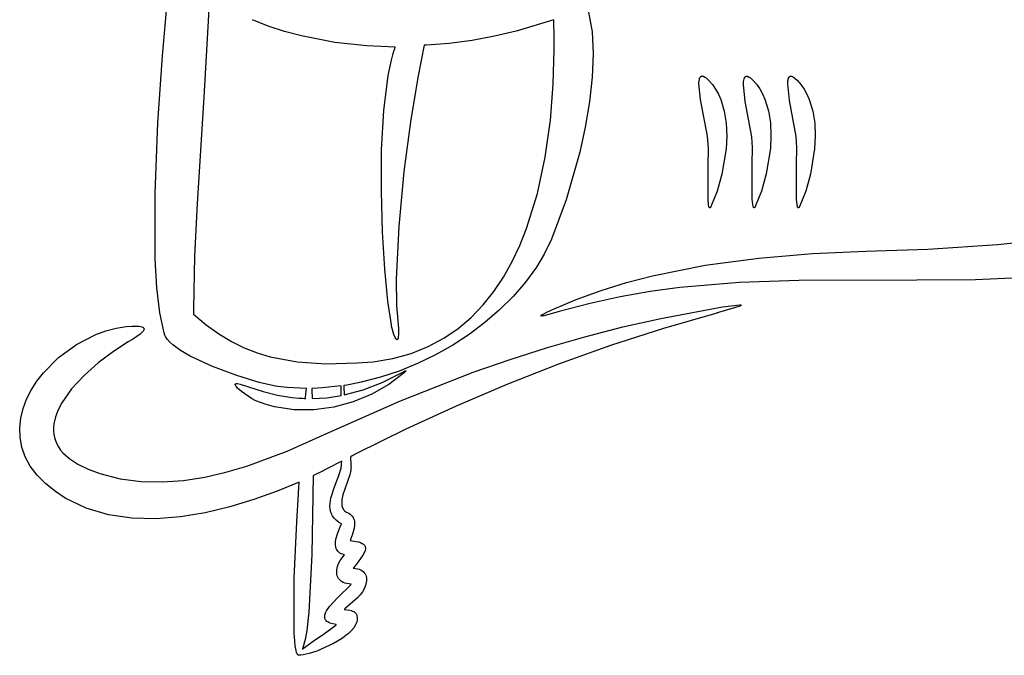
# Model space of a CAD drawing. Extents: x -74.1 to 10.8, y -36.7 to 44.6.
# Tile 187 of 199: x -11 to 3.3, y -7.2 to 2. Entities that reach past the tile are written whole.
import ezdxf

# ---------------------------------------------------------------- set-up
doc = ezdxf.new("R2010")
doc.units = 0

msp = doc.modelspace()

# ---------------------------------------------------------------- linework, layer by layer
at = {"layer": 'Layer 1', "color": 7, "linetype": 'CONTINUOUS'}
for p, q in [((-8.236008, 2.442824), (-8.324605, 0.913265)), ((-8.919865, 1.515789), (-8.84875, 2.337732)), ((-2.756479, 2.145368), (-2.706006, 1.863415)), ((-7.389456, 1.944673), (-7.616253, 2.03717)), ((-3.260055, 2.036981), (-3.803938, 1.870974)), ((-3.259992, 2.036768), (-3.260055, 2.036981)), ((-3.259978, 2.036328), (-3.259992, 2.036768)), ((-3.259949, 2.035447), (-3.259978, 2.036328)), ((-3.259892, 2.033684), (-3.259949, 2.035447)), ((-3.259443, 2.019558), (-3.259892, 2.033684)), ((-3.257801, 1.962608), (-3.259443, 2.019558)), ((-7.153259, 1.866599), (-7.389456, 1.944673)), ((-6.911428, 1.801924), (-7.153259, 1.866599)), ((-3.803938, 1.870974), (-4.114769, 1.796181)), ((-3.255308, 1.84665), (-3.257801, 1.962608)), ((-2.706006, 1.863415), (-2.689727, 1.546919)), ((-6.425934, 1.708683), (-6.911428, 1.801924)), ((-4.440055, 1.734076), (-4.771194, 1.690066)), ((-4.114769, 1.796181), (-4.440055, 1.734076)), ((-3.253807, 1.607232), (-3.255308, 1.84665)), ((-5.963108, 1.656769), (-6.425934, 1.708683)), ((-5.553086, 1.638001), (-5.963108, 1.656769)), ((-5.582393, 1.547153), (-5.568034, 1.593597)), ((-5.568034, 1.593597), (-5.560602, 1.616058)), ((-5.560602, 1.616058), (-5.556822, 1.627094)), ((-5.556822, 1.627094), (-5.554917, 1.632564)), ((-5.554917, 1.632564), (-5.55396, 1.635286)), ((-5.55396, 1.635286), (-5.55348, 1.636644)), ((-5.55348, 1.636644), (-5.55324, 1.637322)), ((-5.55324, 1.637322), (-5.55312, 1.637661)), ((-5.55312, 1.637661), (-5.553041, 1.637883)), ((-5.553041, 1.637883), (-5.553086, 1.638001)), ((-5.133018, 1.668925), (-5.223446, 1.225406)), ((-5.132917, 1.669001), (-5.133018, 1.668925)), ((-5.132759, 1.669003), (-5.132917, 1.669001)), ((-5.132444, 1.669007), (-5.132759, 1.669003)), ((-5.129921, 1.669039), (-5.132444, 1.669007)), ((-5.11982, 1.669185), (-5.129921, 1.669039)), ((-5.099583, 1.669562), (-5.11982, 1.669185)), ((-4.771194, 1.690066), (-5.099583, 1.669562)), ((-3.267356, 1.104167), (-3.253807, 1.607232)), ((-8.985976, 0.54188), (-8.919865, 1.515789)), ((-5.654992, 1.229588), (-5.609132, 1.448427)), ((-5.609132, 1.448427), (-5.582393, 1.547153)), ((-2.689727, 1.546919), (-2.703492, 1.204942)), ((-5.718687, 0.722141), (-5.654992, 1.229588)), ((-5.223446, 1.225406), (-5.327309, 0.589807)), ((-2.703492, 1.204942), (-2.743153, 0.846551)), ((-1.158776, 1.114778), (-1.15597, 1.156744)), ((-1.15597, 1.156744), (-1.152899, 1.174289)), ((-1.152899, 1.174289), (-1.148626, 1.189325)), ((-1.148626, 1.189325), (-1.143082, 1.20169)), ((-1.143082, 1.20169), (-1.139812, 1.20682)), ((-1.139812, 1.20682), (-1.136199, 1.211221)), ((-1.136199, 1.211221), (-1.132234, 1.214873)), ((-1.132234, 1.214873), (-1.127909, 1.217755)), ((-1.127909, 1.217755), (-1.123215, 1.219847)), ((-1.123215, 1.219847), (-1.118144, 1.22113)), ((-1.118144, 1.22113), (-1.112687, 1.221582)), ((-1.112687, 1.221582), (-1.106835, 1.221183)), ((-1.106835, 1.221183), (-1.100581, 1.219913)), ((-1.100581, 1.219913), (-1.093915, 1.217751)), ((-1.093915, 1.217751), (-1.08683, 1.214678)), ((-1.08683, 1.214678), (-1.071365, 1.205715)), ((-1.071365, 1.205715), (-1.054119, 1.192861)), ((-1.054119, 1.192861), (-1.014009, 1.15483)), ((-1.014009, 1.15483), (-0.965003, 1.097604)), ((-0.515758, 1.097743), (-0.513591, 1.142823)), ((-0.513591, 1.142823), (-0.510852, 1.161952)), ((-0.510852, 1.161952), (-0.506917, 1.178573)), ((-0.506917, 1.178573), (-0.501714, 1.192511)), ((-0.501714, 1.192511), (-0.498616, 1.198419)), ((-0.498616, 1.198419), (-0.495175, 1.203591)), ((-0.495175, 1.203591), (-0.491382, 1.208004)), ((-0.491382, 1.208004), (-0.487228, 1.211637)), ((-0.487228, 1.211637), (-0.482706, 1.214467)), ((-0.482706, 1.214467), (-0.477805, 1.216474)), ((-0.477805, 1.216474), (-0.472518, 1.217634)), ((-0.472518, 1.217634), (-0.466835, 1.217926)), ((-0.466835, 1.217926), (-0.460749, 1.217328)), ((-0.460749, 1.217328), (-0.454249, 1.215818)), ((-0.454249, 1.215818), (-0.447327, 1.213375)), ((-0.447327, 1.213375), (-0.432184, 1.205598)), ((-0.432184, 1.205598), (-0.415249, 1.193824)), ((-0.415249, 1.193824), (-0.375724, 1.157578)), ((-0.375724, 1.157578), (-0.32724, 1.10168)), ((0.125001, 1.106141), (0.127372, 1.149697)), ((0.127372, 1.149697), (0.130222, 1.168034)), ((0.130222, 1.168034), (0.134276, 1.183848)), ((0.134276, 1.183848), (0.139604, 1.196971)), ((0.139604, 1.196971), (0.142767, 1.202469)), ((0.142767, 1.202469), (0.146274, 1.207231)), ((0.146274, 1.207231), (0.150135, 1.211234)), ((0.150135, 1.211234), (0.154357, 1.214457)), ((0.154357, 1.214457), (0.158951, 1.21688)), ((0.158951, 1.21688), (0.163924, 1.21848)), ((0.163924, 1.21848), (0.169285, 1.219237)), ((0.169285, 1.219237), (0.175043, 1.219129)), ((0.175043, 1.219129), (0.181207, 1.218135)), ((0.181207, 1.218135), (0.187785, 1.216233)), ((0.187785, 1.216233), (0.194787, 1.213403)), ((0.194787, 1.213403), (0.210094, 1.20487)), ((0.210094, 1.20487), (0.227199, 1.192367)), ((0.227199, 1.192367), (0.267081, 1.154766)), ((0.267081, 1.154766), (0.315999, 1.097604)), ((-3.307947, 0.579814), (-3.267356, 1.104167)), ((-1.135523, 0.879084), (-1.158776, 1.114778)), ((-0.965003, 1.097604), (-0.917759, 1.029585)), ((-0.917759, 1.029585), (-0.877279, 0.956668)), ((-0.490546, 0.852181), (-0.515758, 1.097743)), ((-0.32724, 1.10168), (-0.279682, 1.033985)), ((-0.279682, 1.033985), (-0.238882, 0.961359)), ((0.149667, 0.865146), (0.125001, 1.106141)), ((0.315999, 1.097604), (0.363254, 1.029585)), ((0.363254, 1.029585), (0.403758, 0.956668)), ((-8.324605, 0.913265), (-8.420523, -0.624162)), ((-1.036897, 0.352683), (-1.135523, 0.879084)), ((-0.877279, 0.956668), (-0.843253, 0.879372)), ((-0.843253, 0.879372), (-0.793335, 0.713727)), ((-0.238882, 0.961359), (-0.204534, 0.884322)), ((-0.204534, 0.884322), (-0.153971, 0.719096)), ((0.246596, 0.346339), (0.149667, 0.865146)), ((0.403758, 0.956668), (0.437817, 0.879372)), ((0.437817, 0.879372), (0.487828, 0.713727)), ((-5.749664, 0.151717), (-5.718687, 0.722141)), ((-2.743153, 0.846551), (-2.80456, 0.480808)), ((-0.793335, 0.713727), (-0.765544, 0.536805)), ((-0.393963, 0.339691), (-0.490546, 0.852181)), ((-0.153971, 0.719096), (-0.125546, 0.542463)), ((0.487828, 0.713727), (0.515738, 0.536805)), ((-5.327309, 0.589807), (-5.426478, -0.162929)), ((-3.381547, 0.047393), (-3.307947, 0.579814)), ((-9.027661, -0.475512), (-8.985976, 0.54188)), ((-2.80456, 0.480808), (-2.883563, 0.116779)), ((-0.765544, 0.536805), (-0.757417, 0.352766)), ((-0.125546, 0.542463), (-0.116811, 0.358584)), ((0.515738, 0.536805), (0.523999, 0.352766)), ((-1.022641, 0.174175), (-1.036897, 0.352683)), ((-0.757417, 0.352766), (-0.766492, 0.165766)), ((-0.384062, 0.185983), (-0.393963, 0.339691)), ((-0.116811, 0.358584), (-0.12532, 0.171613)), ((0.256617, 0.183376), (0.246596, 0.346339)), ((0.523999, 0.352766), (0.515064, 0.165766)), ((-5.7535, -0.445625), (-5.749664, 0.151717)), ((-1.023681, -0.073732), (-1.022641, 0.174175)), ((-0.766492, 0.165766), (-0.826401, -0.200483)), ((-0.38673, -0.053648), (-0.384062, 0.185983)), ((-0.12532, 0.171613), (-0.184279, -0.194966)), ((0.253712, -0.058719), (0.256617, 0.183376)), ((0.515064, 0.165766), (0.455413, -0.200483)), ((-3.494122, -0.479875), (-3.381547, 0.047393)), ((-2.883563, 0.116779), (-3.077758, -0.569881)), ((-1.02643, -0.570755), (-1.023681, -0.073732)), ((-0.387173, -0.562123), (-0.38673, -0.053648)), ((0.253015, -0.563575), (0.253712, -0.058719)), ((-5.426478, -0.162929), (-5.502825, -0.957859)), ((-0.826401, -0.200483), (-0.896513, -0.447089)), ((-0.184279, -0.194966), (-0.254733, -0.44462)), ((0.455413, -0.200483), (0.385435, -0.447089)), ((-9.025498, -1.427904), (-9.027661, -0.475512)), ((-5.735773, -1.033826), (-5.7535, -0.445625)), ((-3.65164, -0.988769), (-3.494122, -0.479875)), ((-0.896513, -0.447089), (-0.98, -0.66)), ((-0.379862, -0.64137), (-0.387173, -0.562123)), ((-0.254733, -0.44462), (-0.339, -0.66)), ((0.260308, -0.641954), (0.253015, -0.563575)), ((0.385435, -0.447089), (0.302, -0.66)), ((-8.420523, -0.624162), (-8.455197, -1.389426)), ((-3.077758, -0.569881), (-3.292544, -1.140914)), ((-1.020075, -0.646063), (-1.02643, -0.570755)), ((-1.014995, -0.670576), (-1.020075, -0.646063)), ((-1.011912, -0.679086), (-1.014995, -0.670576)), ((-1.010227, -0.682347), (-1.011912, -0.679086)), ((-1.008442, -0.684923), (-1.010227, -0.682347)), ((-1.007512, -0.68595), (-1.008442, -0.684923)), ((-1.006555, -0.686798), (-1.007512, -0.68595)), ((-1.005573, -0.687467), (-1.006555, -0.686798)), ((-1.004565, -0.687955), (-1.005573, -0.687467)), ((-1.003529, -0.688259), (-1.004565, -0.687955)), ((-1.003002, -0.688342), (-1.003529, -0.688259)), ((-1.002467, -0.688378), (-1.003002, -0.688342)), ((-1.001378, -0.688309), (-1.002467, -0.688378)), ((-1.000261, -0.68805), (-1.001378, -0.688309)), ((-0.999116, -0.6876), (-1.000261, -0.68805)), ((-0.997944, -0.686955), (-0.999116, -0.6876)), ((-0.996742, -0.686115), (-0.997944, -0.686955)), ((-0.994253, -0.683838), (-0.996742, -0.686115)), ((-0.991647, -0.680753), (-0.994253, -0.683838)), ((-0.986073, -0.672092), (-0.991647, -0.680753)), ((-0.98, -0.66), (-0.986073, -0.672092)), ((-0.374339, -0.667454), (-0.379862, -0.64137)), ((-0.37105, -0.676605), (-0.374339, -0.667454)), ((-0.369267, -0.680144), (-0.37105, -0.676605)), ((-0.367387, -0.682969), (-0.369267, -0.680144)), ((-0.366411, -0.684107), (-0.367387, -0.682969)), ((-0.36541, -0.685061), (-0.366411, -0.684107)), ((-0.364384, -0.685826), (-0.36541, -0.685061)), ((-0.363333, -0.686402), (-0.364384, -0.685826)), ((-0.362257, -0.686785), (-0.363333, -0.686402)), ((-0.361709, -0.686904), (-0.362257, -0.686785)), ((-0.361154, -0.686974), (-0.361709, -0.686904)), ((-0.360593, -0.686995), (-0.361154, -0.686974)), ((-0.359451, -0.686888), (-0.360593, -0.686995)), ((-0.358283, -0.68658), (-0.359451, -0.686888)), ((-0.357088, -0.686071), (-0.358283, -0.68658)), ((-0.355866, -0.685356), (-0.357088, -0.686071)), ((-0.354617, -0.684435), (-0.355866, -0.685356)), ((-0.353341, -0.683305), (-0.354617, -0.684435)), ((-0.350704, -0.680408), (-0.353341, -0.683305)), ((-0.345087, -0.672004), (-0.350704, -0.680408)), ((-0.339, -0.66), (-0.345087, -0.672004)), ((0.26583, -0.667822), (0.260308, -0.641954)), ((0.269119, -0.676937), (0.26583, -0.667822)), ((0.270904, -0.680479), (0.269119, -0.676937)), ((0.272784, -0.683321), (0.270904, -0.680479)), ((0.273761, -0.684473), (0.272784, -0.683321)), ((0.274762, -0.685444), (0.273761, -0.684473)), ((0.275789, -0.686231), (0.274762, -0.685444)), ((0.276841, -0.686832), (0.275789, -0.686231)), ((0.277919, -0.687245), (0.276841, -0.686832)), ((0.279022, -0.687467), (0.277919, -0.687245)), ((0.280152, -0.687497), (0.279022, -0.687467)), ((0.281308, -0.687332), (0.280152, -0.687497)), ((0.282491, -0.68697), (0.281308, -0.687332)), ((0.283701, -0.686408), (0.282491, -0.68697)), ((0.284937, -0.685646), (0.283701, -0.686408)), ((0.287494, -0.683508), (0.284937, -0.685646)), ((0.290162, -0.680539), (0.287494, -0.683508)), ((0.295844, -0.672037), (0.290162, -0.680539)), ((0.302, -0.66), (0.295844, -0.672037)), ((-5.502825, -0.957859), (-5.538221, -1.720041)), ((-3.749117, -1.232195), (-3.65164, -0.988769)), ((-5.702063, -1.576828), (-5.735773, -1.033826)), ((-3.860067, -1.46607), (-3.749117, -1.232195)), ((-3.292544, -1.140914), (-3.397284, -1.360409)), ((2.151628, -1.285805), (3.159183, -1.220387)), ((3.159183, -1.220387), (3.653002, -1.168886)), ((-8.455197, -1.389426), (-8.472464, -2.148978)), ((-3.397284, -1.360409), (-3.509682, -1.547621)), ((-1.068239, -1.517694), (-0.292395, -1.414152)), ((-0.292395, -1.414152), (0.485184, -1.349456)), ((0.485184, -1.349456), (1.254757, -1.313346)), ((1.254757, -1.313346), (2.151628, -1.285805)), ((-9.001905, -1.845825), (-9.025498, -1.427904)), ((-3.985236, -1.688741), (-3.860067, -1.46607)), ((-3.509682, -1.547621), (-3.668082, -1.764176)), ((-1.832608, -1.670347), (-1.068239, -1.517694)), ((-5.657945, -2.038572), (-5.702063, -1.576828)), ((-4.125371, -1.898556), (-3.985236, -1.688741)), ((-2.207445, -1.768297), (-1.832608, -1.670347)), ((3.688116, -1.692921), (2.841882, -1.72771)), ((-8.960067, -2.206815), (-9.001905, -1.845825)), ((-5.538221, -1.720041), (-5.533621, -2.099196)), ((-3.668082, -1.764176), (-3.846177, -1.970669)), ((-2.57576, -1.882374), (-2.207445, -1.768297)), ((-1.434639, -1.842784), (-1.866626, -1.900782)), ((-0.573089, -1.769564), (-1.434639, -1.842784)), ((0.285279, -1.738863), (-0.573089, -1.769564)), ((1.992704, -1.735352), (0.285279, -1.738863)), ((2.841882, -1.72771), (1.992704, -1.735352)), ((-4.281217, -2.093862), (-4.125371, -1.898556)), ((-3.846177, -1.970669), (-4.0422, -2.166105)), ((-2.936335, -2.013859), (-2.57576, -1.882374)), ((-2.299431, -1.97594), (-2.733062, -2.070436)), ((-1.866626, -1.900782), (-2.299431, -1.97594)), ((-5.609, -2.383), (-5.657945, -2.038572)), ((-5.533621, -2.099196), (-5.508, -2.433)), ((-4.453519, -2.273007), (-4.281217, -2.093862)), ((-3.287954, -2.164036), (-2.936335, -2.013859)), ((-2.733062, -2.070436), (-3.180016, -2.190134)), ((-1.708984, -2.287506), (-0.817, -2.123)), ((-0.817, -2.123), (-0.566824, -2.092377)), ((-0.582357, -2.115465), (-0.758495, -2.171054)), ((-0.559835, -2.105692), (-0.582357, -2.115465)), ((-0.566824, -2.092377), (-0.556891, -2.092972)), ((-0.552993, -2.101686), (-0.559835, -2.105692)), ((-0.556891, -2.092972), (-0.553446, -2.093582)), ((-0.553446, -2.093582), (-0.552091, -2.093962)), ((-0.550771, -2.099925), (-0.552993, -2.101686)), ((-0.552091, -2.093962), (-0.550978, -2.094391)), ((-0.550978, -2.094391), (-0.550102, -2.094869)), ((-0.549971, -2.099107), (-0.550771, -2.099925)), ((-0.550102, -2.094869), (-0.549753, -2.095126)), ((-0.549384, -2.098332), (-0.549971, -2.099107)), ((-0.549753, -2.095126), (-0.549461, -2.095395)), ((-0.549461, -2.095395), (-0.549227, -2.095675)), ((-0.549172, -2.09796), (-0.549384, -2.098332)), ((-0.549227, -2.095675), (-0.549051, -2.095968)), ((-0.549013, -2.0976), (-0.549172, -2.09796)), ((-0.549051, -2.095968), (-0.548931, -2.096271)), ((-0.548909, -2.097251), (-0.549013, -2.0976)), ((-0.548931, -2.096271), (-0.548893, -2.096427)), ((-0.548861, -2.096913), (-0.548909, -2.097251)), ((-0.548893, -2.096427), (-0.548868, -2.096587)), ((-0.548868, -2.096587), (-0.548861, -2.096913)), ((-8.897556, -2.497314), (-8.960067, -2.206815)), ((-8.472997, -2.226437), (-8.472999, -2.226806)), ((-8.472999, -2.226806), (-8.472914, -2.227077)), ((-8.472993, -2.2257), (-8.472997, -2.226437)), ((-8.472961, -2.219802), (-8.472993, -2.2257)), ((-8.472819, -2.196202), (-8.472961, -2.219802)), ((-8.472914, -2.227077), (-8.287428, -2.380871)), ((-8.472464, -2.148978), (-8.472819, -2.196202)), ((-4.643024, -2.434338), (-4.453519, -2.273007)), ((-4.0422, -2.166105), (-4.254382, -2.349491)), ((-3.444093, -2.250033), (-3.444065, -2.249635)), ((-3.444064, -2.25041), (-3.444093, -2.250033)), ((-3.444065, -2.249635), (-3.44398, -2.249213)), ((-3.443978, -2.250764), (-3.444064, -2.25041)), ((-3.44398, -2.249213), (-3.443836, -2.248769)), ((-3.443837, -2.251097), (-3.443978, -2.250764)), ((-3.44364, -2.251407), (-3.443837, -2.251097)), ((-3.443836, -2.248769), (-3.443633, -2.248301)), ((-3.443389, -2.251697), (-3.44364, -2.251407)), ((-3.443633, -2.248301), (-3.443048, -2.247296)), ((-3.443084, -2.251964), (-3.443389, -2.251697)), ((-3.442725, -2.252211), (-3.443084, -2.251964)), ((-3.443048, -2.247296), (-3.442219, -2.246196)), ((-3.441852, -2.252643), (-3.442725, -2.252211)), ((-3.442219, -2.246196), (-3.439811, -2.243703)), ((-3.440772, -2.252993), (-3.441852, -2.252643)), ((-3.439492, -2.253263), (-3.440772, -2.252993)), ((-3.439811, -2.243703), (-3.431851, -2.237496)), ((-3.436352, -2.253572), (-3.439492, -2.253263)), ((-3.42789, -2.253315), (-3.436352, -2.253572)), ((-3.431851, -2.237496), (-3.402215, -2.219794)), ((-3.403375, -2.249703), (-3.42789, -2.253315)), ((-3.333067, -2.233347), (-3.403375, -2.249703)), ((-3.402215, -2.219794), (-3.35213, -2.194264)), ((-3.35213, -2.194264), (-3.318608, -2.178273)), ((-3.180016, -2.190134), (-3.333067, -2.233347)), ((-3.318608, -2.178273), (-3.287954, -2.164036)), ((-0.89817, -2.210046), (-1.6741, -2.434877)), ((-0.897796, -2.209944), (-0.89817, -2.210046)), ((-0.895963, -2.209443), (-0.897796, -2.209944)), ((-0.888625, -2.207434), (-0.895963, -2.209443)), ((-0.873929, -2.203401), (-0.888625, -2.207434)), ((-0.758495, -2.171054), (-0.873929, -2.203401)), ((-9.592104, -2.429653), (-9.444209, -2.405997)), ((-9.444209, -2.405997), (-9.364844, -2.399862)), ((-9.364844, -2.399862), (-9.257211, -2.401815)), ((-9.257211, -2.401815), (-9.237839, -2.404926)), ((-9.237839, -2.404926), (-9.22155, -2.409095)), ((-9.22155, -2.409095), (-9.208377, -2.414326)), ((-9.208377, -2.414326), (-9.202971, -2.417342)), ((-9.202971, -2.417342), (-9.198356, -2.420626)), ((-9.198356, -2.420626), (-9.194537, -2.424177)), ((-8.287428, -2.380871), (-8.103727, -2.512472)), ((-5.608287, -2.386872), (-5.609, -2.383)), ((-5.605233, -2.402433), (-5.608287, -2.386872)), ((-5.572561, -2.520328), (-5.605233, -2.402433)), ((-4.254382, -2.349491), (-4.480956, -2.519836)), ((-2.807819, -2.554022), (-2.260378, -2.412581)), ((-2.260378, -2.412581), (-1.708984, -2.287506)), ((-10.165969, -2.665353), (-9.885382, -2.521395)), ((-9.885382, -2.521395), (-9.739629, -2.46847)), ((-9.739629, -2.46847), (-9.592104, -2.429653)), ((-9.245193, -2.51794), (-9.352813, -2.591365)), ((-9.212365, -2.48792), (-9.245193, -2.51794)), ((-9.201077, -2.474566), (-9.212365, -2.48792)), ((-9.193161, -2.462311), (-9.201077, -2.474566)), ((-9.194537, -2.424177), (-9.191519, -2.427997)), ((-9.190457, -2.456594), (-9.193161, -2.462311)), ((-9.191519, -2.427997), (-9.190311, -2.430008)), ((-9.188583, -2.451149), (-9.190457, -2.456594)), ((-9.190311, -2.430008), (-9.189305, -2.432087)), ((-9.189305, -2.432087), (-9.188501, -2.434233)), ((-9.187535, -2.445977), (-9.188583, -2.451149)), ((-9.188501, -2.434233), (-9.187901, -2.436446)), ((-9.187901, -2.436446), (-9.187503, -2.438727)), ((-9.187309, -2.441076), (-9.187535, -2.445977)), ((-9.187503, -2.438727), (-9.187309, -2.441076)), ((-8.886511, -2.531638), (-8.897556, -2.497314)), ((-8.877358, -2.551263), (-8.886511, -2.531638)), ((-8.851296, -2.590971), (-8.877358, -2.551263)), ((-8.103727, -2.512472), (-7.920617, -2.623359)), ((-5.553775, -2.564809), (-5.572561, -2.520328)), ((-5.508809, -2.556897), (-5.512812, -2.578328)), ((-5.506516, -2.526049), (-5.508809, -2.556897)), ((-5.508, -2.433), (-5.506516, -2.526049)), ((-4.850478, -2.576203), (-4.643024, -2.434338)), ((-4.480956, -2.519836), (-4.720154, -2.676146)), ((-3.351102, -2.711066), (-2.807819, -2.554022)), ((-1.6741, -2.434877), (-2.438317, -2.682289)), ((-10.422661, -2.853097), (-10.165969, -2.665353)), ((-9.415567, -2.628714), (-9.631486, -2.769514)), ((-9.352813, -2.591365), (-9.415567, -2.628714)), ((-8.815575, -2.631143), (-8.851296, -2.590971)), ((-8.771013, -2.671603), (-8.815575, -2.631143)), ((-8.658642, -2.752683), (-8.771013, -2.671603)), ((-7.920617, -2.623359), (-7.736905, -2.715014)), ((-5.544591, -2.580721), (-5.553775, -2.564809)), ((-5.540153, -2.586755), (-5.544591, -2.580721)), ((-5.535857, -2.59138), (-5.540153, -2.586755)), ((-5.533772, -2.593133), (-5.535857, -2.59138)), ((-5.531733, -2.594498), (-5.533772, -2.593133)), ((-5.529744, -2.595462), (-5.531733, -2.594498)), ((-5.52877, -2.595789), (-5.529744, -2.595462)), ((-5.527809, -2.596012), (-5.52877, -2.595789)), ((-5.526863, -2.596129), (-5.527809, -2.596012)), ((-5.525932, -2.596138), (-5.526863, -2.596129)), ((-5.525016, -2.596037), (-5.525932, -2.596138)), ((-5.524115, -2.595826), (-5.525016, -2.596037)), ((-5.523231, -2.595502), (-5.524115, -2.595826)), ((-5.522364, -2.595065), (-5.523231, -2.595502)), ((-5.521514, -2.594512), (-5.522364, -2.595065)), ((-5.520681, -2.593842), (-5.521514, -2.594512)), ((-5.519866, -2.593054), (-5.520681, -2.593842)), ((-5.518293, -2.591116), (-5.519866, -2.593054)), ((-5.516797, -2.588687), (-5.518293, -2.591116)), ((-5.515383, -2.585754), (-5.516797, -2.588687)), ((-5.512812, -2.578328), (-5.515383, -2.585754)), ((-5.322214, -2.794922), (-5.076626, -2.696948)), ((-5.076626, -2.696948), (-4.850478, -2.576203)), ((-4.720154, -2.676146), (-4.970207, -2.817428)), ((-2.438317, -2.682289), (-3.191922, -2.952082)), ((-9.631486, -2.769514), (-9.848625, -2.9335)), ((-8.520735, -2.832802), (-8.658642, -2.752683)), ((-8.194515, -2.984522), (-8.520735, -2.832802)), ((-7.736905, -2.715014), (-7.551394, -2.788918)), ((-7.551394, -2.788918), (-7.362893, -2.846551)), ((-7.362893, -2.846551), (-6.97214, -2.918933)), ((-5.587989, -2.868472), (-5.322214, -2.794922)), ((-4.970207, -2.817428), (-5.229347, -2.94269)), ((-3.890019, -2.882954), (-3.351102, -2.711066)), ((-10.64425, -3.076196), (-10.422661, -2.853097)), ((-9.848625, -2.9335), (-10.054012, -3.115313)), ((-7.84476, -3.115496), (-8.194515, -2.984522)), ((-6.97214, -2.918933), (-6.555094, -2.944006)), ((-6.555094, -2.944006), (-6.102201, -2.93362)), ((-6.102201, -2.93362), (-5.874696, -2.915946)), ((-5.874696, -2.915946), (-5.587989, -2.868472)), ((-5.229347, -2.94269), (-5.495807, -3.050938)), ((-4.424363, -3.068924), (-3.890019, -2.882954)), ((-3.191922, -2.952082), (-3.936016, -3.244055)), ((-10.73838, -3.198369), (-10.64425, -3.076196)), ((-10.054012, -3.115313), (-10.234676, -3.309596)), ((-7.523877, -3.214456), (-7.84476, -3.115496)), ((-5.495807, -3.050938), (-5.767819, -3.14118)), ((-5.740481, -3.214654), (-5.451, -3.07)), ((-5.421, -3.071), (-5.643807, -3.243084)), ((-5.478508, -3.480068), (-4.424363, -3.068924)), ((-5.451, -3.07), (-5.407875, -3.048)), ((-5.419756, -3.06989), (-5.421, -3.071)), ((-5.417394, -3.06776), (-5.419756, -3.06989)), ((-5.404167, -3.054765), (-5.417394, -3.06776)), ((-5.407875, -3.048), (-5.403994, -3.046784)), ((-5.400953, -3.050709), (-5.404167, -3.054765)), ((-5.403994, -3.046784), (-5.402456, -3.046488)), ((-5.402456, -3.046488), (-5.4018, -3.046426)), ((-5.4018, -3.046426), (-5.401225, -3.046426)), ((-5.401225, -3.046426), (-5.400733, -3.046489)), ((-5.400095, -3.049224), (-5.400953, -3.050709)), ((-5.400733, -3.046489), (-5.40052, -3.046545)), ((-5.40052, -3.046545), (-5.40033, -3.046617)), ((-5.40033, -3.046617), (-5.400162, -3.046707)), ((-5.400162, -3.046707), (-5.400017, -3.046814)), ((-5.39984, -3.048609), (-5.400095, -3.049224)), ((-5.400017, -3.046814), (-5.399897, -3.046939)), ((-5.399897, -3.046939), (-5.399845, -3.047008)), ((-5.399845, -3.047008), (-5.3998, -3.047082)), ((-5.399696, -3.048075), (-5.39984, -3.048609)), ((-5.3998, -3.047082), (-5.399728, -3.047243)), ((-5.399728, -3.047243), (-5.399681, -3.047422)), ((-5.399665, -3.047838), (-5.399696, -3.048075)), ((-5.399681, -3.047422), (-5.39966, -3.04762)), ((-5.39966, -3.04762), (-5.399665, -3.047838)), ((-10.819532, -3.32622), (-10.73838, -3.198369)), ((-7.868216, -3.246107), (-7.86818, -3.24448)), ((-7.868088, -3.247815), (-7.868216, -3.246107)), ((-7.86818, -3.24448), (-7.86798, -3.242936)), ((-7.867356, -3.251466), (-7.868088, -3.247815)), ((-7.86798, -3.242936), (-7.86761, -3.241477)), ((-7.86761, -3.241477), (-7.86707, -3.240105)), ((-7.866008, -3.255418), (-7.867356, -3.251466)), ((-7.86707, -3.240105), (-7.866355, -3.238821)), ((-7.866355, -3.238821), (-7.865463, -3.237629)), ((-7.861551, -3.264162), (-7.866008, -3.255418)), ((-7.865463, -3.237629), (-7.864392, -3.236529)), ((-7.864392, -3.236529), (-7.863137, -3.235523)), ((-7.863137, -3.235523), (-7.861698, -3.234614)), ((-7.861698, -3.234614), (-7.860069, -3.233804)), ((-7.854901, -3.273923), (-7.861551, -3.264162)), ((-7.860069, -3.233804), (-7.856236, -3.232486)), ((-7.856236, -3.232486), (-7.851616, -3.231586)), ((-7.83575, -3.296), (-7.854901, -3.273923)), ((-7.851616, -3.231586), (-7.846184, -3.231118)), ((-7.846184, -3.231118), (-7.832799, -3.231542)), ((-7.832799, -3.231542), (-7.795298, -3.238266)), ((-7.795298, -3.238266), (-7.675322, -3.277498)), ((-7.284274, -3.270135), (-7.523877, -3.214456)), ((-7.252039, -3.27495), (-7.284274, -3.270135)), ((-7.115396, -3.290117), (-7.252039, -3.27495)), ((-6.333, -3.264), (-6.611902, -3.293973)), ((-6.333854, -3.384441), (-6.33303, -3.268261)), ((-6.33303, -3.268261), (-6.333001, -3.264204)), ((-6.333001, -3.264204), (-6.333, -3.264001)), ((-6.296429, -3.259912), (-6.297, -3.26)), ((-6.296998, -3.260041), (-6.296981, -3.260373)), ((-6.296981, -3.260373), (-6.296898, -3.261987)), ((-6.296898, -3.261987), (-6.296019, -3.279053)), ((-6.295342, -3.259745), (-6.296429, -3.259912)), ((-6.286648, -3.258394), (-6.295342, -3.259745)), ((-6.25188, -3.252789), (-6.286648, -3.258394)), ((-6.182378, -3.240609), (-6.25188, -3.252789)), ((-6.043614, -3.212423), (-6.182378, -3.240609)), ((-5.767819, -3.14118), (-6.043614, -3.212423)), ((-6.015031, -3.320991), (-5.740481, -3.214654)), ((-5.643807, -3.243084), (-5.892453, -3.386234)), ((-3.936016, -3.244055), (-4.671702, -3.558009)), ((-10.886306, -3.458694), (-10.819532, -3.32622)), ((-10.234676, -3.309596), (-10.377645, -3.510988)), ((-7.779148, -3.346895), (-7.83575, -3.296)), ((-7.633602, -3.44784), (-7.779148, -3.346895)), ((-7.675322, -3.277498), (-7.463331, -3.347657)), ((-7.463331, -3.347657), (-7.254521, -3.399077)), ((-7.254521, -3.399077), (-7.048705, -3.432134)), ((-6.838065, -3.302), (-7.115396, -3.290117)), ((-6.850806, -3.434637), (-6.841389, -3.3371)), ((-6.841389, -3.3371), (-6.838198, -3.30405)), ((-6.838198, -3.30405), (-6.838003, -3.302026)), ((-6.838, -3.302), (-6.838065, -3.302)), ((-6.757865, -3.300996), (-6.758, -3.301)), ((-6.758, -3.301011), (-6.757998, -3.301102)), ((-6.757998, -3.301102), (-6.757989, -3.301552)), ((-6.757989, -3.301552), (-6.75795, -3.303465)), ((-6.75795, -3.303465), (-6.757563, -3.322434)), ((-6.757323, -3.300981), (-6.757865, -3.300996)), ((-6.757563, -3.322434), (-6.755, -3.448)), ((-6.755157, -3.300918), (-6.757323, -3.300981)), ((-6.750825, -3.30079), (-6.755157, -3.300918)), ((-6.611902, -3.293973), (-6.750825, -3.30079)), ((-6.543375, -3.435875), (-6.334, -3.405)), ((-6.334, -3.404989), (-6.333999, -3.404902)), ((-6.333999, -3.404902), (-6.333996, -3.404471)), ((-6.333996, -3.404471), (-6.333983, -3.402635)), ((-6.333983, -3.402635), (-6.333854, -3.384441)), ((-6.296019, -3.279053), (-6.290233, -3.391482)), ((-6.290233, -3.391482), (-6.290033, -3.395366)), ((-6.290033, -3.395366), (-6.290001, -3.395989)), ((-6.29, -3.396), (-6.289813, -3.39596)), ((-6.289813, -3.39596), (-6.015031, -3.320991)), ((-5.892453, -3.386234), (-6.160529, -3.497674)), ((-10.9373, -3.594738), (-10.886306, -3.458694)), ((-10.377645, -3.510988), (-10.43094, -3.612675)), ((-7.568, -3.482), (-7.633602, -3.44784)), ((-7.435442, -3.532261), (-7.568, -3.482)), ((-7.298928, -3.570775), (-7.435442, -3.532261)), ((-7.048705, -3.432134), (-6.946862, -3.441893)), ((-6.946862, -3.441893), (-6.896196, -3.445101)), ((-6.896196, -3.445101), (-6.870926, -3.44629)), ((-6.870926, -3.44629), (-6.858306, -3.44678)), ((-6.858306, -3.44678), (-6.852, -3.447)), ((-6.851997, -3.446974), (-6.851977, -3.446765)), ((-6.851977, -3.446765), (-6.851879, -3.445746)), ((-6.851879, -3.445746), (-6.850806, -3.434637)), ((-6.755, -3.448), (-6.543375, -3.435875)), ((-6.511884, -3.938411), (-5.478508, -3.480068)), ((-6.160529, -3.497674), (-6.441625, -3.574625)), ((-4.671702, -3.558009), (-5.400079, -3.893742)), ((-10.971114, -3.733298), (-10.9373, -3.594738)), ((-10.43094, -3.612675), (-10.469946, -3.714131)), ((-7.017234, -3.613953), (-7.298928, -3.570775)), ((-6.72933, -3.614311), (-7.017234, -3.613953)), ((-6.441625, -3.574625), (-6.72933, -3.614311)), ((-10.986348, -3.873321), (-10.971114, -3.733298)), ((-10.493043, -3.814684), (-10.498119, -3.864414)), ((-10.469946, -3.714131), (-10.493043, -3.814684)), ((-10.981601, -4.013752), (-10.986348, -3.873321)), ((-10.498119, -3.864414), (-10.498609, -3.913666)), ((-10.498609, -3.913666), (-10.494311, -3.962359)), ((-10.494311, -3.962359), (-10.485022, -4.010407)), ((-7.116481, -4.211987), (-6.511884, -3.938411)), ((-5.400079, -3.893742), (-6.12225, -4.251056)), ((-10.955471, -4.153538), (-10.981601, -4.013752)), ((-10.485022, -4.010407), (-10.47054, -4.057727)), ((-10.47054, -4.057727), (-10.450661, -4.104236)), ((-10.450661, -4.104236), (-10.425183, -4.149849)), ((-10.906558, -4.291624), (-10.955471, -4.153538)), ((-10.425183, -4.149849), (-10.393904, -4.194483)), ((-10.393904, -4.194483), (-10.356621, -4.238055)), ((-10.356621, -4.238055), (-10.26323, -4.321674)), ((-7.700273, -4.427841), (-7.116481, -4.211987)), ((-6.12225, -4.251056), (-6.167205, -4.2741)), ((-10.833461, -4.426958), (-10.906558, -4.291624)), ((-10.26323, -4.321674), (-10.14339, -4.400038)), ((-10.14339, -4.400038), (-9.995479, -4.472476)), ((-6.325, -4.356), (-6.53225, -4.46325)), ((-6.337628, -4.455907), (-6.328353, -4.4049)), ((-6.328353, -4.4049), (-6.325, -4.356)), ((-6.201828, -4.291911), (-6.202, -4.292)), ((-6.201999, -4.292013), (-6.201992, -4.292119)), ((-6.201992, -4.292119), (-6.201957, -4.29264)), ((-6.201957, -4.29264), (-6.20181, -4.294847)), ((-6.200908, -4.291437), (-6.201828, -4.291911)), ((-6.20181, -4.294847), (-6.200379, -4.31632)), ((-6.189675, -4.285653), (-6.200908, -4.291437)), ((-6.200379, -4.31632), (-6.195668, -4.386983)), ((-6.195668, -4.386983), (-6.193741, -4.415885)), ((-6.193741, -4.415885), (-6.193181, -4.42429)), ((-6.167205, -4.2741), (-6.189675, -4.285653)), ((-10.734781, -4.558485), (-10.833461, -4.426958)), ((-10.609115, -4.685152), (-10.734781, -4.558485)), ((-9.995479, -4.472476), (-9.826589, -4.535454)), ((-9.826589, -4.535454), (-9.531565, -4.610864)), ((-8.30848, -4.585658), (-8.002365, -4.515822)), ((-8.002365, -4.515822), (-7.700273, -4.427841)), ((-6.714773, -4.553556), (-6.727881, -4.559795)), ((-6.68859, -4.54098), (-6.714773, -4.553556)), ((-6.636344, -4.515469), (-6.68859, -4.54098)), ((-6.53225, -4.46325), (-6.636344, -4.515469)), ((-6.369246, -4.562785), (-6.337628, -4.455907)), ((-6.212216, -4.551125), (-6.309475, -4.842718)), ((-6.196929, -4.487047), (-6.212216, -4.551125)), ((-6.193207, -4.457996), (-6.196929, -4.487047)), ((-6.192722, -4.431343), (-6.193207, -4.457996)), ((-6.193181, -4.42429), (-6.192722, -4.431343)), ((-10.46991, -4.796111), (-10.609115, -4.685152)), ((-9.531565, -4.610864), (-9.230162, -4.649954)), ((-9.230162, -4.649954), (-8.924459, -4.65636)), ((-8.924459, -4.65636), (-8.616539, -4.633716)), ((-8.616539, -4.633716), (-8.30848, -4.585658)), ((-6.943156, -4.658069), (-7.262922, -4.790965)), ((-6.947275, -4.728141), (-6.944208, -4.677899)), ((-6.944208, -4.677899), (-6.943446, -4.665349)), ((-6.943446, -4.665349), (-6.943065, -4.659075)), ((-6.943018, -4.658291), (-6.943156, -4.658069)), ((-6.943065, -4.659075), (-6.943018, -4.658291)), ((-6.741, -4.566066), (-6.760405, -5.708917)), ((-6.740982, -4.565992), (-6.741, -4.566066)), ((-6.740897, -4.565952), (-6.740949, -4.565976)), ((-6.740795, -4.565903), (-6.740897, -4.565952)), ((-6.74059, -4.565807), (-6.740795, -4.565903)), ((-6.74018, -4.565613), (-6.74059, -4.565807)), ((-6.739359, -4.565226), (-6.74018, -4.565613)), ((-6.737719, -4.564452), (-6.739359, -4.565226)), ((-6.734439, -4.562902), (-6.737719, -4.564452)), ((-6.727881, -4.559795), (-6.734439, -4.562902)), ((-6.430786, -4.727325), (-6.369246, -4.562785)), ((-10.327127, -4.889619), (-10.46991, -4.796111)), ((-7.262922, -4.790965), (-7.598789, -4.912649)), ((-6.978081, -5.233657), (-6.95347, -4.82882)), ((-6.95347, -4.82882), (-6.947275, -4.728141)), ((-6.48292, -4.891339), (-6.430786, -4.727325)), ((-6.309475, -4.842718), (-6.32415, -4.912318)), ((-10.023921, -5.035494), (-10.327127, -4.889619)), ((-7.598789, -4.912649), (-7.946272, -5.018181)), ((-6.497594, -5.008355), (-6.495977, -4.970214)), ((-6.495977, -4.970214), (-6.48292, -4.891339)), ((-6.327474, -4.944958), (-6.3275, -4.975753)), ((-6.3275, -4.975753), (-6.323763, -5.0044)), ((-6.32415, -4.912318), (-6.327474, -4.944958)), ((-9.700935, -5.130631), (-10.023921, -5.035494)), ((-8.300885, -5.10262), (-8.658143, -5.161025)), ((-7.946272, -5.018181), (-8.300885, -5.10262)), ((-6.495303, -5.045435), (-6.497594, -5.008355)), ((-6.488631, -5.081308), (-6.495303, -5.045435)), ((-6.477104, -5.115827), (-6.488631, -5.081308)), ((-6.460248, -5.148846), (-6.477104, -5.115827)), ((-6.323763, -5.0044), (-6.320336, -5.017824)), ((-6.320336, -5.017824), (-6.315794, -5.030598)), ((-6.315794, -5.030598), (-6.310077, -5.042683)), ((-6.310077, -5.042683), (-6.303127, -5.054042)), ((-6.303127, -5.054042), (-6.294886, -5.064637)), ((-6.294886, -5.064637), (-6.285296, -5.074431)), ((-6.285296, -5.074431), (-6.274298, -5.083384)), ((-6.274298, -5.083384), (-6.261833, -5.09146)), ((-6.261833, -5.09146), (-6.247845, -5.09862)), ((-6.247845, -5.09862), (-6.225023, -5.110163)), ((-6.225023, -5.110163), (-6.205475, -5.12302)), ((-6.205475, -5.12302), (-6.188876, -5.13716)), ((-9.362653, -5.179972), (-9.700935, -5.130631)), ((-9.013561, -5.188456), (-9.362653, -5.179972)), ((-8.658143, -5.161025), (-9.013561, -5.188456)), ((-7.015387, -6.048265), (-6.978081, -5.233657)), ((-6.437587, -5.180217), (-6.460248, -5.148846)), ((-6.408649, -5.209794), (-6.437587, -5.180217)), ((-6.372959, -5.237429), (-6.408649, -5.209794)), ((-6.330043, -5.262977), (-6.372959, -5.237429)), ((-6.350363, -5.307921), (-6.333341, -5.270216)), ((-6.333341, -5.270216), (-6.33131, -5.265824)), ((-6.33131, -5.265824), (-6.330305, -5.263657)), ((-6.330305, -5.263657), (-6.330055, -5.263119)), ((-6.330055, -5.263119), (-6.330024, -5.263051)), ((-6.330008, -5.263018), (-6.330043, -5.262977)), ((-6.188876, -5.13716), (-6.175054, -5.152476)), ((-6.175054, -5.152476), (-6.163839, -5.168863)), ((-6.163839, -5.168863), (-6.155059, -5.186215)), ((-6.155059, -5.186215), (-6.148541, -5.204427)), ((-6.148541, -5.204427), (-6.144116, -5.223393)), ((-6.144116, -5.223393), (-6.141611, -5.243007)), ((-6.141611, -5.243007), (-6.141677, -5.283757)), ((-6.410199, -5.484296), (-6.384504, -5.393352)), ((-6.384504, -5.393352), (-6.350363, -5.307921)), ((-6.170139, -5.410576), (-6.198952, -5.490474)), ((-6.147368, -5.325832), (-6.170139, -5.410576)), ((-6.141677, -5.283757), (-6.147368, -5.325832)), ((-6.417154, -5.571331), (-6.416662, -5.528891)), ((-6.416662, -5.528891), (-6.410199, -5.484296)), ((-6.203924, -5.503797), (-6.203977, -5.503939)), ((-6.203977, -5.503939), (-6.203971, -5.504003)), ((-6.203971, -5.504003), (-6.116691, -5.516255)), ((-6.203712, -5.503226), (-6.203924, -5.503797)), ((-6.203287, -5.502081), (-6.203712, -5.503226)), ((-6.202432, -5.499784), (-6.203287, -5.502081)), ((-6.198952, -5.490474), (-6.202432, -5.499784)), ((-6.116691, -5.516255), (-6.082198, -5.524662)), ((-6.082198, -5.524662), (-6.053403, -5.534531)), ((-6.053403, -5.534531), (-6.030004, -5.545818)), ((-6.030004, -5.545818), (-6.020235, -5.55198)), ((-6.020235, -5.55198), (-6.011702, -5.558481)), ((-6.414759, -5.591375), (-6.417154, -5.571331)), ((-6.410389, -5.610439), (-6.414759, -5.591375)), ((-6.403883, -5.628375), (-6.410389, -5.610439)), ((-6.39508, -5.645037), (-6.403883, -5.628375)), ((-6.38382, -5.660277), (-6.39508, -5.645037)), ((-6.369941, -5.673947), (-6.38382, -5.660277)), ((-6.353283, -5.685902), (-6.369941, -5.673947)), ((-6.333685, -5.695993), (-6.353283, -5.685902)), ((-6.310986, -5.704073), (-6.333685, -5.695993)), ((-5.996204, -5.67131), (-6.019425, -5.715502)), ((-6.011702, -5.558481), (-6.004369, -5.565314)), ((-6.004369, -5.565314), (-5.998196, -5.572475)), ((-5.998196, -5.572475), (-5.993148, -5.579958)), ((-5.988707, -5.650767), (-5.996204, -5.67131)), ((-5.993148, -5.579958), (-5.989185, -5.587758)), ((-5.989185, -5.587758), (-5.986271, -5.595869)), ((-5.984352, -5.631317), (-5.988707, -5.650767)), ((-5.986271, -5.595869), (-5.984369, -5.604286)), ((-5.984369, -5.604286), (-5.98344, -5.613003)), ((-5.983446, -5.622015), (-5.984352, -5.631317)), ((-5.98344, -5.613003), (-5.983446, -5.622015)), ((-6.760405, -5.708917), (-6.805264, -6.541213)), ((-6.388414, -5.882654), (-6.372344, -5.837301)), ((-6.372344, -5.837301), (-6.350282, -5.79359)), ((-6.350282, -5.79359), (-6.323155, -5.752942)), ((-6.323155, -5.752942), (-6.291889, -5.716781)), ((-6.285026, -5.709996), (-6.310986, -5.704073)), ((-6.291889, -5.716781), (-6.287736, -5.712647)), ((-6.287736, -5.712647), (-6.285641, -5.710615)), ((-6.285641, -5.710615), (-6.285116, -5.710111)), ((-6.285116, -5.710111), (-6.28505, -5.710048)), ((-6.28505, -5.710048), (-6.285017, -5.710017)), ((-6.090352, -5.815087), (-6.13325, -5.869787)), ((-6.019425, -5.715502), (-6.090352, -5.815087)), ((-6.399256, -5.950653), (-6.397565, -5.928228)), ((-6.39887, -5.972601), (-6.399256, -5.950653)), ((-6.396291, -5.993892), (-6.39887, -5.972601)), ((-6.397565, -5.928228), (-6.388414, -5.882654)), ((-6.159877, -5.903841), (-6.159964, -5.903954)), ((-6.159964, -5.903954), (-6.159923, -5.904004)), ((-6.159923, -5.904004), (-6.128093, -5.906936)), ((-6.159702, -5.903615), (-6.159877, -5.903841)), ((-6.158302, -5.901811), (-6.159702, -5.903615)), ((-6.155505, -5.898211), (-6.158302, -5.901811)), ((-6.13325, -5.869787), (-6.155505, -5.898211)), ((-6.128093, -5.906936), (-6.099438, -5.912299)), ((-6.099438, -5.912299), (-6.073873, -5.919938)), ((-6.073873, -5.919938), (-6.051313, -5.929697)), ((-6.051313, -5.929697), (-6.031671, -5.941423)), ((-6.031671, -5.941423), (-6.014861, -5.95496)), ((-6.014861, -5.95496), (-6.000799, -5.970152)), ((-6.000799, -5.970152), (-5.989398, -5.986846)), ((-7.014012, -6.858681), (-7.015387, -6.048265)), ((-6.391402, -6.014351), (-6.396291, -5.993892)), ((-6.384089, -6.033798), (-6.391402, -6.014351)), ((-6.374235, -6.052056), (-6.384089, -6.033798)), ((-6.361725, -6.068948), (-6.374235, -6.052056)), ((-6.346442, -6.084295), (-6.361725, -6.068948)), ((-6.32827, -6.097921), (-6.346442, -6.084295)), ((-6.307095, -6.109646), (-6.32827, -6.097921)), ((-6.282799, -6.119295), (-6.307095, -6.109646)), ((-6.255268, -6.126688), (-6.282799, -6.119295)), ((-5.989398, -5.986846), (-5.980572, -6.004886)), ((-5.972079, -6.10985), (-5.983711, -6.155833)), ((-5.980572, -6.004886), (-5.974237, -6.024116)), ((-5.974237, -6.024116), (-5.970305, -6.044383)), ((-5.969312, -6.087405), (-5.972079, -6.10985)), ((-5.970305, -6.044383), (-5.968692, -6.065531)), ((-5.968692, -6.065531), (-5.969312, -6.087405)), ((-6.390365, -6.331979), (-6.196813, -6.144481)), ((-6.224384, -6.131649), (-6.255268, -6.126688)), ((-6.190033, -6.133999), (-6.224384, -6.131649)), ((-6.196813, -6.144481), (-6.192489, -6.138374)), ((-6.192489, -6.138374), (-6.190862, -6.135653)), ((-6.190862, -6.135653), (-6.190187, -6.134378)), ((-6.190187, -6.134378), (-6.190033, -6.134068)), ((-6.190033, -6.134068), (-6.190014, -6.134029)), ((-6.028968, -6.247833), (-6.058882, -6.28852)), ((-6.002902, -6.202241), (-6.028968, -6.247833)), ((-5.983711, -6.155833), (-6.002902, -6.202241)), ((-6.504542, -6.457929), (-6.390365, -6.331979)), ((-6.099227, -6.332604), (-6.276121, -6.488511)), ((-6.058882, -6.28852), (-6.099227, -6.332604)), ((-6.805264, -6.541213), (-6.833481, -6.807959)), ((-6.570261, -6.578747), (-6.560838, -6.550114)), ((-6.560838, -6.550114), (-6.546274, -6.520226)), ((-6.546274, -6.520226), (-6.504542, -6.457929)), ((-6.290983, -6.503001), (-6.211079, -6.512389)), ((-6.290897, -6.502897), (-6.290979, -6.502979)), ((-6.290732, -6.502732), (-6.290897, -6.502897)), ((-6.289417, -6.501422), (-6.290732, -6.502732)), ((-6.286778, -6.498812), (-6.289417, -6.501422)), ((-6.276121, -6.488511), (-6.286778, -6.498812)), ((-6.211079, -6.512389), (-6.190582, -6.517728)), ((-6.190582, -6.517728), (-6.170994, -6.524791)), ((-6.170994, -6.524791), (-6.152875, -6.533839)), ((-6.152875, -6.533839), (-6.136783, -6.545136)), ((-6.136783, -6.545136), (-6.129671, -6.551711)), ((-6.129671, -6.551711), (-6.123277, -6.558946)), ((-6.573841, -6.605811), (-6.572826, -6.592494)), ((-6.573219, -6.618658), (-6.573841, -6.605811)), ((-6.570872, -6.630996), (-6.573219, -6.618658)), ((-6.572826, -6.592494), (-6.570261, -6.578747)), ((-6.566713, -6.642787), (-6.570872, -6.630996)), ((-6.560652, -6.653991), (-6.566713, -6.642787)), ((-6.552603, -6.664569), (-6.560652, -6.653991)), ((-6.542477, -6.674482), (-6.552603, -6.664569)), ((-6.530186, -6.683692), (-6.542477, -6.674482)), ((-6.515642, -6.692159), (-6.530186, -6.683692)), ((-6.498758, -6.699845), (-6.515642, -6.692159)), ((-6.123277, -6.558946), (-6.117668, -6.566875)), ((-6.117668, -6.566875), (-6.112915, -6.57553)), ((-6.109354, -6.683206), (-6.116919, -6.705135)), ((-6.112915, -6.57553), (-6.109089, -6.584945)), ((-6.104387, -6.661126), (-6.109354, -6.683206)), ((-6.109089, -6.584945), (-6.107545, -6.589948)), ((-6.107545, -6.589948), (-6.106458, -6.594261)), ((-6.106458, -6.594261), (-6.1028, -6.616627)), ((-6.102156, -6.638924), (-6.104387, -6.661126)), ((-6.1028, -6.616627), (-6.102156, -6.638924)), ((-6.833481, -6.807959), (-6.857766, -6.936801)), ((-6.574408, -6.848672), (-6.413942, -6.728719)), ((-6.457615, -6.712716), (-6.498758, -6.699845)), ((-6.406053, -6.721993), (-6.457615, -6.712716)), ((-6.413942, -6.728719), (-6.409131, -6.724661)), ((-6.409131, -6.724661), (-6.406731, -6.722623)), ((-6.406731, -6.722623), (-6.406132, -6.722113)), ((-6.406132, -6.722113), (-6.406057, -6.722049)), ((-6.406057, -6.722049), (-6.40602, -6.722017)), ((-6.40602, -6.722017), (-6.406053, -6.721993)), ((-6.18887, -6.811571), (-6.23099, -6.852139)), ((-6.153819, -6.769747), (-6.18887, -6.811571)), ((-6.126944, -6.726886), (-6.153819, -6.769747)), ((-6.116919, -6.705135), (-6.126944, -6.726886)), ((-7.014, -6.859002), (-7.014012, -6.858681)), ((-7.013989, -6.859226), (-7.013998, -6.859036)), ((-7.01397, -6.859637), (-7.013989, -6.859226)), ((-7.012339, -6.893278), (-7.01397, -6.859637)), ((-7.000287, -7.029391), (-7.012339, -6.893278)), ((-6.899982, -7.078985), (-6.740081, -6.960149)), ((-6.857766, -6.936801), (-6.891615, -7.056006)), ((-6.740081, -6.960149), (-6.574408, -6.848672)), ((-6.332006, -6.928634), (-6.448004, -6.997485)), ((-6.23099, -6.852139), (-6.332006, -6.928634)), ((-6.987987, -7.098725), (-7.000287, -7.029391)), ((-6.979857, -7.126462), (-6.987987, -7.098725)), ((-6.899969, -7.078918), (-6.899989, -7.078972)), ((-6.899928, -7.078811), (-6.899969, -7.078918)), ((-6.899847, -7.078597), (-6.899928, -7.078811)), ((-6.899196, -7.076882), (-6.899847, -7.078597)), ((-6.896623, -7.069982), (-6.899196, -7.076882)), ((-6.891615, -7.056006), (-6.896623, -7.069982)), ((-6.689494, -7.105266), (-6.797263, -7.140702)), ((-6.448004, -6.997485), (-6.689494, -7.105266)), ((-6.975247, -7.137692), (-6.979857, -7.126462)), ((-6.970252, -7.146817), (-6.975247, -7.137692)), ((-6.967606, -7.15051), (-6.970252, -7.146817)), ((-6.964859, -7.15358), (-6.967606, -7.15051)), ((-6.962008, -7.155994), (-6.964859, -7.15358)), ((-6.96197, -7.156102), (-6.961993, -7.156025)), ((-6.961921, -7.156256), (-6.96197, -7.156102)), ((-6.961433, -7.157446), (-6.961921, -7.156256)), ((-6.96077, -7.158561), (-6.961433, -7.157446)), ((-6.959934, -7.159599), (-6.96077, -7.158561)), ((-6.958927, -7.160563), (-6.959934, -7.159599)), ((-6.957751, -7.161452), (-6.958927, -7.160563)), ((-6.956409, -7.162267), (-6.957751, -7.161452)), ((-6.954903, -7.163008), (-6.956409, -7.162267)), ((-6.951405, -7.164271), (-6.954903, -7.163008)), ((-6.947277, -7.165243), (-6.951405, -7.164271)), ((-6.942534, -7.165929), (-6.947277, -7.165243)), ((-6.931276, -7.166454), (-6.942534, -7.165929)), ((-6.917769, -7.165874), (-6.931276, -7.166454)), ((-6.884564, -7.161505), (-6.917769, -7.165874)), ((-6.797263, -7.140702), (-6.884564, -7.161505))]:
    msp.add_line(p, q, dxfattribs=at)

doc.saveas('drawing.dxf')
